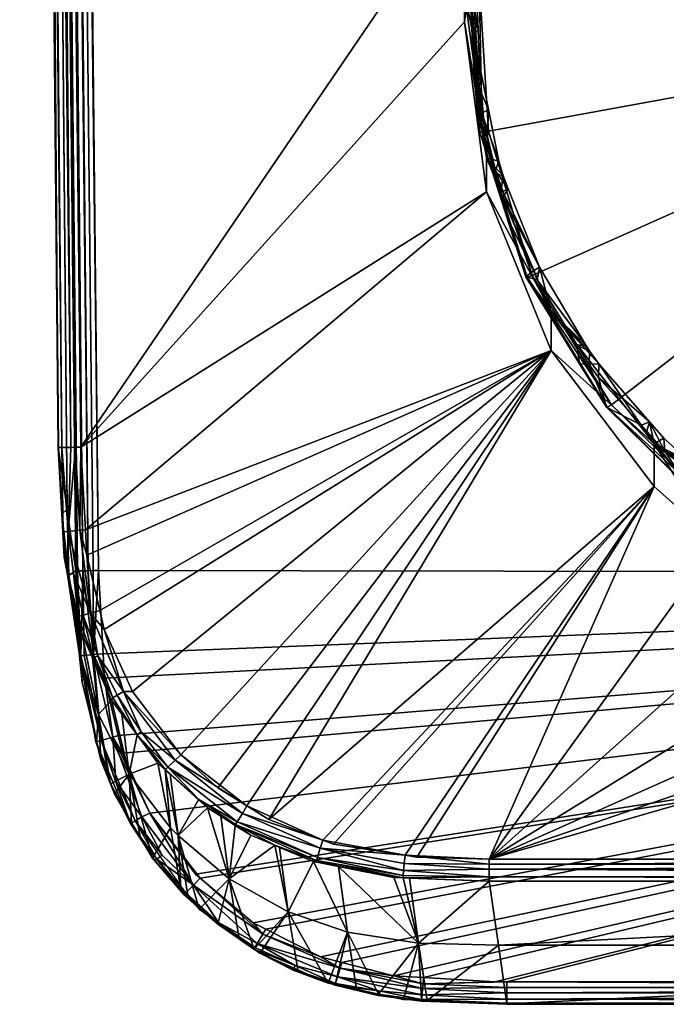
# Model space of a CAD drawing. Extents: x -0.026 to 0.039, y -0.127 to 0.026.
# Tile 1 of 34: x -0.024 to -0.01, y -0.127 to -0.105. Entities that reach past the tile are written whole.
import ezdxf

# ---------------------------------------------------------------- set-up
doc = ezdxf.new("R2010")
doc.units = 0
doc.layers.add('mesh', color=7, linetype='CONTINUOUS')

msp = doc.modelspace()

# ---------------------------------------------------------------- meshes
at = {"layer": 'mesh'}
mesh = msp.add_polyface(dxfattribs=at)
corners = [(0.019045, -0.028325, 0.121705), (0.018589, -0.028505, 0.121705), (0.010476, -0.095093, 0.121705), (-0.018384, -0.028316, 0.121705), (-0.019814, -0.027761, 0.121705), (-0.009818, -0.095093, 0.121705), (0.016394, -0.028969, 0.121705), (0.00582, -0.091935, 0.121705), (0.007504, -0.092778, 0.121705), (0.004043, -0.091322, 0.121705), (0.016157, -0.028984, 0.121705), (0.013663, -0.029144, 0.121705), (0.009065, -0.093837, 0.121705), (0.013195, -0.029147, 0.121705), (0.002202, -0.09095, 0.121705), (0.000329, -0.090825, 0.121705), (-0.012538, -0.029147, 0.121705), (-0.001544, -0.09095, 0.121705), (-0.012646, -0.029147, 0.121705), (-0.003385, -0.091322, 0.121705), (-0.0156, -0.028986, 0.121705), (-0.005163, -0.091935, 0.121705), (-0.006846, -0.092778, 0.121705), (-0.008407, -0.093837, 0.121705), (-0.021706, -0.026617, 0.121705), (-0.023374, -0.025162, 0.121705), (0.024031, -0.025162, 0.121705), (0.012756, -0.098111, 0.121705), (0.01419, -0.101625, 0.121705), (0.022365, -0.026617, 0.121705), (-0.012099, -0.098111, 0.121705), (-0.013532, -0.101625, 0.121705), (-0.022525, -0.11483, 0.121705), (-0.023862, -0.025167, 0.122098), (-0.022946, -0.114834, 0.12194), (-0.023824, -0.025167, 0.121987), (-0.023025, -0.114835, 0.122218), (-0.023873, -0.025167, 0.122214), (-0.023015, -0.114835, 0.122104), (-0.02352, -0.025164, 0.12173), (-0.023649, -0.025165, 0.121789), (-0.023754, -0.025166, 0.121879), (-0.022746, -0.114832, 0.121756), (0.024531, -0.025167, 0.122214), (0.023673, -0.114835, 0.122104), (0.024222, -0.057806, 0.122216), (0.024518, -0.025167, 0.122092), (0.02445, -0.025166, 0.121939), (-0.022823, -0.116238, 0.129411), (-0.022828, -0.1162, 0.129218), (-0.023877, 0.001795, 0.136214), (-0.022247, -0.117564, 0.136691), (-0.022357, -0.117567, 0.13665), (-0.023493, 0.001797, 0.136691), (0.024534, 0.001795, 0.136214), (0.023908, -0.058243, 0.136216), (0.023288, -0.117566, 0.136218), (0.022788, -0.117633, 0.136705), (-0.022131, -0.11756, 0.136705), (-0.023377, 0.0018, 0.136705)]
mesh.append_faces([[corners[k] for k in face] for face in [(0, 1, 2, 2), (3, 4, 5, 5), (6, 7, 8, 8), (6, 9, 7, 7), (10, 11, 9, 9), (6, 12, 2, 2), (8, 12, 6, 6), (13, 14, 9, 9), (13, 15, 14, 14), (16, 17, 15, 15), (18, 19, 17, 17), (20, 21, 19, 19), (22, 21, 20, 20), (23, 20, 5, 5), (23, 22, 20, 20), (24, 25, 5, 5), (26, 27, 28, 28), (2, 27, 26, 26), (26, 29, 2, 2), (25, 30, 5, 5), (25, 31, 30, 30), (32, 31, 25, 25), (33, 34, 35, 35), (36, 33, 37, 37), (38, 34, 33, 33), (25, 39, 32, 32), (40, 41, 42, 42), (43, 44, 45, 45), (46, 44, 43, 43), (47, 44, 46, 46), (48, 49, 50, 50), (51, 52, 53, 53), (54, 55, 56, 56), (57, 58, 59, 59)]])
mesh = msp.add_polyface(dxfattribs=at)
corners = [(-0.012538, -0.027647, 0.121303), (0.013195, -0.027516, 0.121202), (-0.012538, -0.027531, 0.121213), (-0.012538, -0.028072, 0.121479), (0.013195, -0.027647, 0.121303), (-0.012538, -0.028371, 0.121602), (0.013195, -0.028053, 0.121471), (-0.012538, -0.028628, 0.121636), (0.013195, -0.028371, 0.121602), (-0.015439, -0.028496, 0.121659), (-0.018225, -0.027858, 0.121658), (-0.0156, -0.028986, 0.121705), (-0.018384, -0.028316, 0.121705), (-0.017792, -0.028547, 0.121705), (-0.02079, -0.026609, 0.121658), (-0.019814, -0.027761, 0.121705), (-0.015372, -0.027937, 0.121501), (-0.018039, -0.027326, 0.1215), (-0.015308, -0.027398, 0.121224), (-0.001389, -0.027017, 0.018986), (-0.000758, -0.027487, 0.020077), (-0.000559, -0.027487, 0.019817), (-0.001776, -0.027017, 0.01949), (-0.000884, -0.027487, 0.02038), (-0.002018, -0.027017, 0.020076), (-0.000926, -0.027487, 0.020705), (-0.002101, -0.027017, 0.020705), (-0.000884, -0.027487, 0.021029), (-0.002018, -0.027017, 0.021333), (-0.000758, -0.027487, 0.021332), (-0.001776, -0.027017, 0.02192), (-0.000559, -0.027487, 0.021592), (-0.001389, -0.027017, 0.022423), (-0.000299, -0.027487, 0.021792), (-0.000758, -0.027487, 0.039332), (-0.001776, -0.027017, 0.03992), (-0.000559, -0.027487, 0.039592), (-0.000884, -0.027487, 0.039029), (-0.002018, -0.027017, 0.039333), (-0.000926, -0.027487, 0.038705), (-0.002101, -0.027017, 0.038705), (-0.000884, -0.027487, 0.03838), (-0.002018, -0.027017, 0.038076), (-0.000758, -0.027487, 0.038077), (-0.001776, -0.027017, 0.03749), (-0.000559, -0.027487, 0.037817), (-0.001389, -0.027017, 0.036986), (-0.023645, 0.001793, 0.136622), (-0.022478, -0.117568, 0.136561), (-0.02379, 0.001792, 0.136482), (-0.023493, 0.001797, 0.136691), (-0.022357, -0.117567, 0.13665), (-0.022594, -0.117568, 0.136393), (-0.023877, 0.001795, 0.136214), (-0.022131, -0.11756, 0.136705), (-0.023377, 0.0018, 0.136705)]
mesh.append_faces([[corners[k] for k in face] for face in [(0, 1, 2, 2), (3, 4, 0, 0), (5, 6, 3, 3), (7, 8, 5, 5), (9, 7, 5, 5), (10, 11, 9, 9), (10, 12, 13, 13), (14, 12, 10, 10), (14, 15, 12, 12), (10, 16, 17, 17), (9, 16, 10, 10), (9, 3, 16, 16), (5, 3, 9, 9), (0, 2, 18, 18), (16, 18, 17, 17), (16, 0, 18, 18), (3, 0, 16, 16), (19, 20, 21, 21), (22, 23, 20, 20), (24, 25, 23, 23), (26, 27, 25, 25), (28, 29, 27, 27), (30, 31, 29, 29), (32, 33, 31, 31), (34, 35, 36, 36), (37, 38, 34, 34), (39, 40, 37, 37), (41, 42, 39, 39), (43, 44, 41, 41), (45, 46, 43, 43), (47, 48, 49, 49), (50, 51, 47, 47), (49, 52, 53, 53), (54, 50, 55, 55)]])
mesh = msp.add_polyface(dxfattribs=at)
corners = [(0.000329, -0.090626, 0.122834), (-0.00058, -0.090935, 0.122889), (0.000334, -0.090865, 0.122876), (-0.00186, -0.091033, 0.122906), (-0.003385, -0.091108, 0.122919), (-0.002197, -0.091089, 0.122916), (-0.00238, -0.091137, 0.122924), (-0.004163, -0.091601, 0.123006), (-0.004336, -0.091646, 0.123014), (-0.001544, -0.09095, 0.121705), (0.000329, -0.090825, 0.121705), (-0.003385, -0.091322, 0.121705), (-0.002045, -0.09099, 0.122492), (0.001224, -0.090864, 0.12247), (0.00017, -0.090795, 0.122457), (-0.023877, 0.001795, 0.136214), (-0.022631, -0.117566, 0.136218), (-0.022823, -0.116238, 0.129411), (-0.022828, -0.1162, 0.129218), (-0.023025, -0.114835, 0.122218), (-0.023645, 0.001793, 0.136622), (-0.022357, -0.117567, 0.13665), (-0.022478, -0.117568, 0.136561), (-0.022594, -0.117568, 0.136393), (-0.022247, -0.117564, 0.136691), (-0.023493, 0.001797, 0.136691), (-0.022131, -0.11756, 0.136705), (-0.02379, 0.001792, 0.136482), (-0.002407, -0.091055, 0.122503), (-0.0042, -0.091546, 0.12259), (-0.000589, -0.090862, 0.122469), (0.002864, -0.091544, 0.119857), (-0.000549, -0.091392, 0.119798), (-0.000543, -0.091495, 0.119789), (0.002874, -0.091463, 0.119986), (-0.000555, -0.09128, 0.119901), (-0.003933, -0.091879, 0.12006)]
mesh.append_faces([[corners[k] for k in face] for face in [(0, 1, 2, 2), (0, 3, 1, 1), (4, 3, 0, 0), (4, 5, 3, 3), (6, 5, 4, 4), (4, 7, 6, 6), (4, 8, 7, 7), (0, 9, 4, 4), (0, 10, 9, 9), (9, 11, 4, 4), (12, 3, 5, 5), (13, 2, 14, 14), (15, 16, 17, 17), (15, 18, 19, 19), (20, 21, 22, 22), (15, 23, 16, 16), (24, 25, 26, 26), (27, 22, 23, 23), (28, 7, 29, 29), (28, 6, 7, 7), (28, 5, 6, 6), (12, 5, 28, 28), (30, 3, 12, 12), (30, 1, 3, 3), (30, 2, 1, 1), (14, 2, 30, 30), (31, 32, 33, 33), (34, 35, 32, 32), (35, 36, 32, 32), (34, 14, 35, 35), (36, 28, 29, 29), (12, 28, 35, 35), (35, 30, 12, 12), (14, 30, 35, 35)]])
mesh = msp.add_polyface(dxfattribs=at)
corners = [(-0.012538, -0.029147, 0.121705), (0.013195, -0.028604, 0.121633), (-0.012538, -0.028628, 0.121636), (0.013195, -0.029147, 0.121705), (-0.0156, -0.028986, 0.121705), (-0.0155, -0.028992, 0.121705), (-0.015439, -0.028496, 0.121659), (-0.018225, -0.027858, 0.121658), (-0.017792, -0.028547, 0.121705), (-0.012646, -0.029147, 0.121705), (0.019045, -0.028325, 0.121705), (0.010476, -0.095093, 0.121705), (0.020477, -0.027758, 0.121705), (0.021708, -0.027014, 0.121705), (0.022365, -0.026617, 0.121705), (-0.009818, -0.095093, 0.121705), (-0.021051, -0.027013, 0.121705), (-0.021706, -0.026617, 0.121705), (-0.019814, -0.027761, 0.121705), (0.004043, -0.091322, 0.121705), (0.013663, -0.029144, 0.121705), (0.016157, -0.028984, 0.121705), (0.016394, -0.028969, 0.121705), (0.018589, -0.028505, 0.121705), (0.000329, -0.090825, 0.121705), (-0.001544, -0.09095, 0.121705), (-0.003385, -0.091322, 0.121705), (-0.018384, -0.028316, 0.121705), (0.016094, -0.028472, 0.121654), (-0.023649, -0.025165, 0.121789), (-0.022746, -0.114832, 0.121756), (-0.02352, -0.025164, 0.12173), (-0.022946, -0.114834, 0.12194), (-0.023754, -0.025166, 0.121879), (-0.023824, -0.025167, 0.121987), (0.023296, -0.114831, 0.121718), (0.024177, -0.025164, 0.121731), (0.024031, -0.025162, 0.121705), (0.023459, -0.114833, 0.121791), (0.024306, -0.025165, 0.121791), (0.02445, -0.025166, 0.121939), (-0.023877, 0.001795, 0.136214), (-0.023025, -0.114835, 0.122218), (-0.023873, -0.025167, 0.122214), (0.024534, 0.001795, 0.136214), (0.024222, -0.057806, 0.122216), (0.023908, -0.058243, 0.136216), (0.024531, -0.025167, 0.122214)]
mesh.append_faces([[corners[k] for k in face] for face in [(0, 1, 2, 2), (0, 3, 1, 1), (4, 5, 6, 6), (7, 8, 4, 4), (9, 6, 5, 5), (9, 2, 6, 6), (0, 2, 9, 9), (10, 11, 12, 12), (11, 13, 12, 12), (11, 14, 13, 13), (15, 16, 17, 17), (15, 18, 16, 16), (19, 20, 3, 3), (21, 19, 22, 22), (22, 11, 23, 23), (0, 24, 3, 3), (9, 25, 0, 0), (5, 26, 9, 9), (4, 26, 5, 5), (15, 8, 27, 27), (15, 4, 8, 8), (28, 21, 22, 22), (1, 3, 20, 20), (23, 28, 22, 22), (1, 21, 28, 28), (20, 21, 1, 1), (29, 30, 31, 31), (32, 33, 34, 34), (35, 36, 37, 37), (38, 39, 36, 36), (38, 40, 39, 39), (41, 42, 43, 43), (44, 45, 46, 46), (44, 47, 45, 45)]])
mesh = msp.add_polyface(dxfattribs=at)
corners = [(-0.012538, -0.027647, 0.121303), (0.013195, -0.027647, 0.121303), (0.013195, -0.027516, 0.121202), (-0.012538, -0.028072, 0.121479), (0.013195, -0.028053, 0.121471), (-0.012538, -0.028371, 0.121602), (0.013195, -0.028371, 0.121602), (-0.012538, -0.028628, 0.121636), (0.013195, -0.028604, 0.121633), (0.015964, -0.027383, 0.121214), (0.018875, -0.027836, 0.121654), (0.019045, -0.028325, 0.121705), (0.020477, -0.027758, 0.121705), (0.016028, -0.027917, 0.121493), (0.016094, -0.028472, 0.121654), (0.018589, -0.028505, 0.121705), (0.01869, -0.027307, 0.121492), (0.018513, -0.026798, 0.121212), (0.021435, -0.026589, 0.121654), (0.002047, -0.027017, 0.022423), (0.001416, -0.027487, 0.021332), (0.001216, -0.027487, 0.021592), (0.002433, -0.027017, 0.02192), (0.001541, -0.027487, 0.021029), (0.002676, -0.027017, 0.021333), (0.001584, -0.027487, 0.020705), (0.002759, -0.027017, 0.020705), (0.001541, -0.027487, 0.02038), (0.002676, -0.027017, 0.020076), (0.001416, -0.027487, 0.020077), (0.002433, -0.027017, 0.01949), (0.001216, -0.027487, 0.019817), (0.001416, -0.027487, 0.038077), (0.002433, -0.027017, 0.03749), (0.001216, -0.027487, 0.037817), (0.001541, -0.027487, 0.03838), (0.002676, -0.027017, 0.038076), (0.001584, -0.027487, 0.038705), (0.002759, -0.027017, 0.038705), (0.001541, -0.027487, 0.039029), (0.002676, -0.027017, 0.039333), (0.001416, -0.027487, 0.039332), (0.002433, -0.027017, 0.03992), (0.001216, -0.027487, 0.039592), (0.002047, -0.027017, 0.040423), (0.024151, 0.001797, 0.136691), (0.022788, -0.117633, 0.136705), (0.024035, 0.0018, 0.136705), (0.024261, 0.001794, 0.13665), (0.023015, -0.117567, 0.13665), (0.024367, 0.001792, 0.136578), (0.023121, -0.117568, 0.136578), (0.024494, 0.001792, 0.136401), (0.024534, 0.001795, 0.136214), (0.023248, -0.117568, 0.136398), (-0.023377, 0.0018, 0.136705)]
mesh.append_faces([[corners[k] for k in face] for face in [(0, 1, 2, 2), (3, 4, 1, 1), (5, 6, 4, 4), (7, 8, 6, 6), (9, 2, 1, 1), (10, 11, 12, 12), (4, 9, 1, 1), (4, 13, 9, 9), (6, 13, 4, 4), (6, 14, 13, 13), (8, 14, 6, 6), (10, 15, 11, 11), (10, 14, 15, 15), (16, 14, 10, 10), (16, 13, 14, 14), (17, 9, 13, 13), (18, 10, 12, 12), (19, 20, 21, 21), (22, 23, 20, 20), (24, 25, 23, 23), (26, 27, 25, 25), (28, 29, 27, 27), (30, 31, 29, 29), (32, 33, 34, 34), (35, 36, 32, 32), (37, 38, 35, 35), (39, 40, 37, 37), (41, 42, 39, 39), (43, 44, 41, 41), (45, 46, 47, 47), (48, 49, 45, 45), (50, 51, 48, 48), (52, 51, 50, 50), (53, 54, 52, 52), (46, 55, 47, 47)]])
mesh = msp.add_polyface(dxfattribs=at)
corners = [(-0.013532, -0.101101, 0.124681), (-0.013434, -0.101703, 0.124787), (-0.012953, -0.100175, 0.124518), (-0.012649, -0.099311, 0.124365), (-0.012099, -0.097692, 0.12408), (-0.012779, -0.099622, 0.12442), (-0.013476, -0.101991, 0.124838), (-0.012099, -0.098111, 0.121705), (-0.013532, -0.101625, 0.121705), (-0.012844, -0.099475, 0.123988), (-0.012392, -0.098597, 0.123834), (-0.01298, -0.099811, 0.124048), (-0.013113, -0.100254, 0.124126), (-0.013608, -0.1019, 0.124416), (-0.013538, -0.102504, 0.121933), (-0.012346, -0.099058, 0.121325), (-0.01374, -0.103791, 0.125155), (-0.02352, -0.025164, 0.12173), (-0.022638, -0.114831, 0.121718), (-0.022525, -0.11483, 0.121705), (-0.022746, -0.114832, 0.121756), (-0.023015, -0.114835, 0.122104), (-0.023862, -0.025167, 0.122098), (-0.023025, -0.114835, 0.122218), (-0.023754, -0.025166, 0.121879), (-0.022946, -0.114834, 0.12194), (-0.013627, -0.102045, 0.124441), (-0.011828, -0.098085, 0.12101), (-0.013227, -0.101159, 0.121552), (-0.013092, -0.101211, 0.121502), (-0.011878, -0.09803, 0.121144), (-0.013283, -0.101118, 0.121689), (-0.013697, -0.104493, 0.122081), (-0.013838, -0.104474, 0.122137), (-0.013897, -0.104446, 0.122275)]
mesh.append_faces([[corners[k] for k in face] for face in [(0, 1, 2, 2), (0, 3, 4, 4), (0, 5, 3, 3), (2, 5, 0, 0), (0, 6, 1, 1), (0, 7, 8, 8), (4, 7, 0, 0), (3, 9, 10, 10), (5, 9, 3, 3), (5, 11, 9, 9), (2, 11, 5, 5), (2, 12, 11, 11), (1, 12, 2, 2), (1, 13, 12, 12), (14, 12, 13, 13), (15, 10, 9, 9), (0, 16, 6, 6), (17, 18, 19, 19), (17, 20, 18, 18), (21, 22, 23, 23), (20, 24, 25, 25), (6, 26, 1, 1), (26, 13, 1, 1), (27, 28, 29, 29), (30, 31, 28, 28), (15, 31, 30, 30), (28, 32, 29, 29), (31, 33, 28, 28), (14, 34, 31, 31), (14, 31, 12, 12), (31, 11, 12, 12), (31, 9, 11, 11), (15, 9, 31, 31), (13, 26, 14, 14)]])
mesh = msp.add_polyface(dxfattribs=at)
corners = [(-0.014021, -0.104758, 0.125326), (-0.013714, -0.105574, 0.12547), (-0.013767, -0.104185, 0.125225), (-0.013685, -0.106362, 0.125609), (-0.013532, -0.108416, 0.125971), (-0.014021, -0.105397, 0.121705), (-0.013532, -0.101625, 0.121705), (-0.013532, -0.101101, 0.124681), (-0.013806, -0.106608, 0.125246), (-0.013489, -0.107344, 0.125782), (-0.013916, -0.104433, 0.124862), (-0.0139, -0.104071, 0.124798), (-0.01374, -0.103791, 0.125155), (-0.022525, -0.11483, 0.121705), (-0.013852, -0.105696, 0.125085), (-0.013873, -0.103869, 0.124763), (-0.013476, -0.101991, 0.124838), (-0.013627, -0.102045, 0.124441), (-0.013227, -0.101159, 0.121552), (-0.013838, -0.104474, 0.122137), (-0.013697, -0.104493, 0.122081), (-0.013283, -0.101118, 0.121689), (-0.013897, -0.104446, 0.122275), (-0.013683, -0.107823, 0.122871), (-0.01379, -0.106135, 0.122573), (-0.013626, -0.107837, 0.12273), (-0.013487, -0.107822, 0.122668), (-0.013538, -0.102504, 0.121933)]
mesh.append_faces([[corners[k] for k in face] for face in [(0, 1, 2, 2), (0, 3, 1, 1), (4, 3, 0, 0), (0, 5, 4, 4), (0, 6, 5, 5), (7, 6, 0, 0), (8, 3, 9, 9), (10, 2, 1, 1), (11, 2, 10, 10), (0, 12, 7, 7), (2, 12, 0, 0), (13, 5, 6, 6), (14, 3, 8, 8), (14, 1, 3, 3), (10, 1, 14, 14), (11, 12, 2, 2), (15, 12, 11, 11), (16, 12, 15, 15), (15, 17, 16, 16), (18, 19, 20, 20), (21, 22, 19, 19), (23, 22, 24, 24), (25, 22, 23, 23), (25, 19, 22, 22), (25, 20, 19, 19), (26, 20, 25, 25), (22, 14, 24, 24), (22, 10, 14, 14), (11, 10, 22, 22), (22, 15, 11, 11), (22, 17, 15, 15), (27, 17, 22, 22), (24, 8, 23, 23), (24, 14, 8, 8)]])
mesh = msp.add_polyface(dxfattribs=at)
corners = [(-0.012099, -0.111824, 0.126572), (-0.011241, -0.112708, 0.126728), (-0.011327, -0.112565, 0.126702), (-0.011042, -0.112982, 0.126776), (-0.009818, -0.114751, 0.127088), (-0.012099, -0.112683, 0.121705), (-0.013532, -0.109168, 0.121705), (-0.011263, -0.11299, 0.126372), (-0.011045, -0.113282, 0.126423), (-0.00992, -0.114263, 0.127002), (-0.012356, -0.110839, 0.126398), (-0.01152, -0.112569, 0.126297), (-0.010092, -0.114343, 0.12661), (-0.009975, -0.114473, 0.126633), (-0.012411, -0.111115, 0.126041), (-0.012491, -0.110921, 0.126006), (-0.013167, -0.109288, 0.125718), (-0.010874, -0.113943, 0.12395), (-0.012656, -0.111051, 0.12344), (-0.011467, -0.11298, 0.12378), (-0.010853, -0.113945, 0.123849), (-0.012632, -0.111058, 0.12334), (-0.010757, -0.113887, 0.123744), (-0.012521, -0.111025, 0.123239), (0.000329, -0.105305, 0.122224), (-0.013092, -0.101211, 0.121502), (-0.013697, -0.104493, 0.122081), (-0.013487, -0.107822, 0.122668), (-0.00835, -0.11625, 0.124161)]
mesh.append_faces([[corners[k] for k in face] for face in [(0, 1, 2, 2), (0, 3, 1, 1), (4, 3, 0, 0), (0, 5, 4, 4), (0, 6, 5, 5), (3, 7, 1, 1), (3, 8, 7, 7), (4, 9, 3, 3), (2, 10, 0, 0), (1, 11, 2, 2), (1, 7, 11, 11), (9, 8, 3, 3), (9, 12, 8, 8), (9, 13, 12, 12), (14, 2, 11, 11), (14, 10, 2, 2), (15, 10, 14, 14), (16, 10, 15, 15), (17, 18, 19, 19), (20, 18, 17, 17), (20, 21, 18, 18), (22, 21, 20, 20), (22, 23, 21, 21), (11, 19, 18, 18), (18, 14, 11, 11), (18, 15, 14, 14), (19, 7, 17, 17), (19, 11, 7, 7), (17, 8, 12, 12), (7, 8, 17, 17), (24, 25, 26, 26), (24, 23, 22, 22), (24, 27, 23, 23), (26, 27, 24, 24), (22, 28, 24, 24)]])
mesh = msp.add_polyface(dxfattribs=at)
corners = [(-0.013532, -0.108416, 0.125971), (-0.013165, -0.108812, 0.126041), (-0.013261, -0.108489, 0.125984), (-0.013489, -0.107344, 0.125782), (-0.013685, -0.106362, 0.125609), (-0.013049, -0.109102, 0.126092), (-0.013532, -0.109168, 0.121705), (-0.012099, -0.111824, 0.126572), (-0.014021, -0.105397, 0.121705), (-0.02242, -0.116661, 0.121705), (-0.012099, -0.112683, 0.121705), (-0.022388, -0.117222, 0.121705), (-0.022103, -0.118448, 0.121705), (-0.013353, -0.108752, 0.125624), (-0.013634, -0.107423, 0.125389), (-0.013806, -0.106608, 0.125246), (-0.013084, -0.109707, 0.123203), (-0.013167, -0.109288, 0.125718), (-0.012491, -0.110921, 0.126006), (-0.012356, -0.110839, 0.126398), (-0.022525, -0.11483, 0.121705), (-0.022638, -0.114831, 0.121718), (-0.022542, -0.116671, 0.121713), (-0.022746, -0.114832, 0.121756), (-0.022806, -0.116695, 0.121852), (-0.013211, -0.109181, 0.125699), (-0.012656, -0.111051, 0.12344), (-0.013683, -0.107823, 0.122871), (-0.012632, -0.111058, 0.12334), (-0.013626, -0.107837, 0.12273), (-0.012521, -0.111025, 0.123239), (-0.013487, -0.107822, 0.122668)]
mesh.append_faces([[corners[k] for k in face] for face in [(0, 1, 2, 2), (0, 3, 4, 4), (2, 3, 0, 0), (0, 5, 1, 1), (0, 6, 7, 7), (0, 8, 6, 6), (9, 10, 6, 6), (11, 12, 10, 10), (13, 2, 1, 1), (14, 2, 13, 13), (14, 3, 2, 2), (15, 3, 14, 14), (16, 14, 13, 13), (16, 17, 18, 18), (0, 19, 5, 5), (7, 19, 0, 0), (20, 6, 8, 8), (9, 6, 20, 20), (21, 22, 20, 20), (23, 24, 21, 21), (17, 5, 19, 19), (25, 5, 17, 17), (25, 1, 5, 5), (13, 1, 25, 25), (26, 27, 16, 16), (28, 27, 26, 26), (28, 29, 27, 27), (30, 29, 28, 28), (30, 31, 29, 29), (16, 13, 25, 25), (27, 14, 16, 16), (27, 15, 14, 14), (16, 18, 26, 26), (25, 17, 16, 16)]])
mesh = msp.add_polyface(dxfattribs=at)
corners = [(-0.009818, -0.114751, 0.127088), (-0.009046, -0.115141, 0.127157), (-0.009603, -0.114626, 0.127066), (-0.008407, -0.116957, 0.121705), (-0.006846, -0.116997, 0.127484), (-0.009818, -0.1157, 0.121705), (-0.012099, -0.112683, 0.121705), (-0.007866, -0.116309, 0.126957), (-0.007283, -0.116456, 0.127389), (-0.007562, -0.116513, 0.126993), (-0.009579, -0.114914, 0.126711), (-0.00908, -0.11532, 0.126783), (-0.009048, -0.115736, 0.124266), (-0.009975, -0.114473, 0.126633), (-0.010092, -0.114343, 0.12661), (-0.008229, -0.116013, 0.126905), (-0.00992, -0.114263, 0.127002), (-0.00807, -0.115868, 0.127285), (-0.008057, -0.116153, 0.126929), (-0.008441, -0.116332, 0.124371), (-0.010874, -0.113943, 0.12395), (-0.008424, -0.116328, 0.124269), (-0.010853, -0.113945, 0.123849), (-0.00835, -0.11625, 0.124161), (-0.010757, -0.113887, 0.123744), (0.000329, -0.105305, 0.122224), (-0.005438, -0.117978, 0.124465), (-0.00219, -0.118968, 0.12464)]
mesh.append_faces([[corners[k] for k in face] for face in [(0, 1, 2, 2), (0, 3, 4, 4), (0, 5, 3, 3), (6, 5, 0, 0), (7, 8, 9, 9), (1, 10, 2, 2), (1, 11, 10, 10), (12, 13, 10, 10), (12, 14, 13, 13), (12, 11, 15, 15), (10, 11, 12, 12), (0, 2, 16, 16), (0, 17, 1, 1), (4, 17, 0, 0), (4, 8, 17, 17), (7, 17, 8, 8), (18, 17, 7, 7), (2, 10, 16, 16), (17, 11, 1, 1), (17, 15, 11, 11), (18, 15, 17, 17), (10, 13, 16, 16), (19, 20, 12, 12), (21, 20, 19, 19), (21, 22, 20, 20), (23, 22, 21, 21), (23, 24, 22, 22), (20, 14, 12, 12), (12, 15, 19, 19), (19, 7, 9, 9), (19, 18, 7, 7), (15, 18, 19, 19), (25, 26, 27, 27), (25, 23, 26, 26)]])
mesh = msp.add_polyface(dxfattribs=at)
corners = [(-0.022388, -0.117222, 0.121705), (-0.012099, -0.112683, 0.121705), (-0.02242, -0.116661, 0.121705), (-0.022004, -0.118871, 0.121705), (-0.021373, -0.120243, 0.121705), (-0.022103, -0.118448, 0.121705), (-0.020309, -0.121649, 0.121705), (-0.019485, -0.122378, 0.121705), (-0.018356, -0.123082, 0.121705), (-0.017158, -0.123539, 0.121705), (-0.009818, -0.1157, 0.121705), (-0.022309, -0.118505, 0.121738), (-0.022542, -0.116671, 0.121713), (-0.02247, -0.118551, 0.121846), (-0.022252, -0.1195, 0.122003), (-0.022148, -0.119457, 0.121842), (-0.022579, -0.118582, 0.122011), (-0.022494, -0.118984, 0.122187), (-0.022261, -0.119502, 0.12218), (-0.021574, -0.120245, 0.121736), (-0.022525, -0.11483, 0.121705), (-0.022806, -0.116695, 0.121852), (-0.022683, -0.117627, 0.121849), (-0.021815, -0.120382, 0.121995), (-0.021842, -0.120434, 0.122168), (-0.022129, -0.120757, 0.128866), (-0.022557, -0.119385, 0.128931), (-0.022523, -0.119454, 0.136208), (-0.02249, -0.12004, 0.136205), (-0.022242, -0.119427, 0.13667), (-0.022028, -0.119408, 0.136705), (-0.021997, -0.119953, 0.136705), (-0.022068, -0.121328, 0.136552), (-0.022445, -0.119446, 0.136521), (-0.022594, -0.117568, 0.136393), (-0.022478, -0.117568, 0.136561), (-0.022521, -0.119453, 0.136391), (-0.022131, -0.11756, 0.136705), (-0.022247, -0.117564, 0.136691), (-0.022357, -0.117567, 0.13665)]
mesh.append_faces([[corners[k] for k in face] for face in [(0, 1, 2, 2), (1, 3, 4, 4), (5, 3, 1, 1), (6, 7, 1, 1), (1, 4, 6, 6), (8, 9, 10, 10), (11, 5, 0, 0), (0, 2, 12, 12), (13, 14, 15, 15), (16, 14, 13, 13), (14, 17, 18, 18), (16, 17, 14, 14), (19, 4, 3, 3), (20, 12, 2, 2), (12, 11, 0, 0), (21, 22, 11, 11), (11, 15, 19, 19), (11, 13, 15, 15), (22, 13, 11, 11), (11, 3, 5, 5), (11, 19, 3, 3), (14, 23, 15, 15), (18, 24, 14, 14), (17, 25, 18, 18), (26, 27, 28, 28), (29, 30, 31, 31), (29, 32, 33, 33), (34, 35, 36, 36), (29, 37, 30, 30), (38, 37, 29, 29), (29, 39, 38, 38), (35, 29, 33, 33), (36, 35, 33, 33), (29, 35, 39, 39)]])
mesh = msp.add_polyface(dxfattribs=at)
corners = [(-0.006184, -0.117036, 0.127491), (-0.007283, -0.116456, 0.127389), (-0.006846, -0.116997, 0.127484), (-0.005342, -0.11748, 0.127569), (-0.005027, -0.117611, 0.127592), (-0.003385, -0.118409, 0.127733), (-0.005163, -0.118859, 0.121705), (-0.006846, -0.118016, 0.121705), (-0.008407, -0.116957, 0.121705), (-0.012099, -0.112683, 0.121705), (-0.018356, -0.123082, 0.121705), (-0.009818, -0.1157, 0.121705), (-0.005631, -0.117575, 0.12718), (-0.004321, -0.117835, 0.127632), (-0.004311, -0.118054, 0.127264), (-0.006004, -0.11737, 0.127144), (-0.006173, -0.117277, 0.127127), (-0.007562, -0.116513, 0.126993), (-0.005987, -0.117787, 0.124628), (-0.013474, -0.12396, 0.121705), (-0.015336, -0.123874, 0.121705), (-0.015073, -0.123915, 0.121705), (0.022788, -0.117633, 0.136705), (-0.021694, -0.12122, 0.136705), (-0.021997, -0.119953, 0.136705), (-0.005498, -0.118077, 0.124679), (-0.008441, -0.116332, 0.124371), (-0.005487, -0.11807, 0.124576), (-0.008424, -0.116328, 0.124269), (-0.005438, -0.117978, 0.124465), (-0.00835, -0.11625, 0.124161), (-0.002212, -0.11907, 0.124752), (-0.00219, -0.118968, 0.12464)]
mesh.append_faces([[corners[k] for k in face] for face in [(0, 1, 2, 2), (2, 3, 0, 0), (2, 4, 3, 3), (5, 4, 2, 2), (2, 6, 5, 5), (2, 7, 6, 6), (8, 7, 2, 2), (9, 10, 11, 11), (12, 13, 14, 14), (12, 4, 13, 13), (12, 3, 4, 4), (15, 3, 12, 12), (15, 0, 3, 3), (16, 0, 15, 15), (17, 0, 16, 16), (17, 1, 0, 0), (18, 15, 12, 12), (16, 15, 18, 18), (19, 7, 8, 8), (19, 6, 7, 7), (11, 19, 8, 8), (20, 21, 11, 11), (22, 23, 24, 24), (25, 26, 18, 18), (27, 26, 25, 25), (27, 28, 26, 26), (29, 28, 27, 27), (29, 30, 28, 28), (31, 27, 25, 25), (32, 29, 27, 27), (26, 16, 18, 18), (26, 17, 16, 16), (25, 12, 14, 14), (18, 12, 25, 25)]])
mesh = msp.add_polyface(dxfattribs=at)
corners = [(-0.01661, -0.12558, 0.129402), (-0.017364, -0.124013, 0.122117), (-0.017927, -0.12513, 0.12931), (-0.016809, -0.124125, 0.122115), (-0.015035, -0.125828, 0.129441), (-0.015588, -0.124371, 0.12211), (-0.018117, -0.1237, 0.122122), (-0.017041, -0.12671, 0.136118), (-0.012099, -0.112683, 0.121705), (-0.01884, -0.12278, 0.121705), (-0.018356, -0.123082, 0.121705), (-0.019485, -0.122378, 0.121705), (-0.016923, -0.123628, 0.121705), (-0.017158, -0.123539, 0.121705), (-0.015336, -0.123874, 0.121705), (-0.015381, -0.124374, 0.122071), (-0.017299, -0.123995, 0.121997), (-0.01822, -0.123653, 0.122119), (-0.018942, -0.122948, 0.121733), (-0.017214, -0.123717, 0.121732), (-0.015353, -0.124057, 0.121732), (-0.015367, -0.124211, 0.121819), (-0.019093, -0.123197, 0.122007), (-0.015377, -0.124325, 0.121954), (-0.017278, -0.123927, 0.121885), (-0.019057, -0.123138, 0.121891), (-0.018682, -0.125955, 0.13613), (-0.018555, -0.126046, 0.136129), (-0.019231, -0.124396, 0.129171), (-0.018487, -0.125628, 0.136695), (-0.018423, -0.125517, 0.136705), (-0.01721, -0.126131, 0.136705), (-0.017768, -0.126317, 0.136527), (-0.018664, -0.125924, 0.136435), (-0.018611, -0.125835, 0.136571), (-0.016775, -0.126382, 0.136695)]
mesh.append_faces([[corners[k] for k in face] for face in [(0, 1, 2, 2), (0, 3, 1, 1), (4, 3, 0, 0), (4, 5, 3, 3), (1, 6, 2, 2), (7, 0, 2, 2), (8, 9, 10, 10), (8, 11, 9, 9), (12, 13, 14, 14), (10, 9, 13, 13), (3, 15, 16, 16), (3, 5, 15, 15), (16, 1, 3, 3), (16, 6, 1, 1), (17, 6, 16, 16), (18, 13, 9, 9), (19, 13, 18, 18), (19, 14, 13, 13), (20, 14, 19, 19), (21, 20, 19, 19), (17, 16, 22, 22), (15, 23, 16, 16), (24, 23, 21, 21), (24, 16, 23, 23), (22, 16, 24, 24), (19, 24, 21, 21), (19, 25, 24, 24), (18, 25, 19, 19), (2, 6, 17, 17), (2, 26, 27, 27), (28, 26, 2, 2), (29, 30, 31, 31), (32, 33, 34, 34), (35, 34, 29, 29)]])
mesh = msp.add_polyface(dxfattribs=at)
corners = [(-0.022586, -0.118585, 0.122191), (-0.022557, -0.119385, 0.128931), (-0.022494, -0.118984, 0.122187), (-0.022923, -0.116706, 0.122208), (-0.022944, -0.116314, 0.12221), (-0.022789, -0.117672, 0.129147), (-0.022892, -0.117264, 0.122205), (-0.022708, -0.11806, 0.122197), (-0.022828, -0.1162, 0.129218), (-0.022823, -0.116238, 0.129411), (-0.022806, -0.116695, 0.121852), (-0.022946, -0.114834, 0.12194), (-0.022917, -0.116705, 0.122024), (-0.023015, -0.114835, 0.122104), (-0.023025, -0.114835, 0.122218), (-0.022579, -0.118582, 0.122011), (-0.022638, -0.114831, 0.121718), (-0.022542, -0.116671, 0.121713), (-0.022746, -0.114832, 0.121756), (-0.022309, -0.118505, 0.121738), (-0.02282, -0.117651, 0.122111), (-0.022683, -0.117627, 0.121849), (-0.02247, -0.118551, 0.121846), (-0.022631, -0.117566, 0.136218), (-0.022523, -0.119454, 0.136208), (-0.022547, -0.119043, 0.13621), (-0.022594, -0.117568, 0.136393), (-0.022521, -0.119453, 0.136391)]
mesh.append_faces([[corners[k] for k in face] for face in [(0, 1, 2, 2), (3, 4, 5, 5), (5, 6, 3, 3), (0, 7, 1, 1), (8, 5, 4, 4), (9, 5, 8, 8), (10, 11, 12, 12), (13, 12, 11, 11), (14, 12, 13, 13), (4, 3, 12, 12), (14, 4, 12, 12), (15, 0, 2, 2), (7, 0, 15, 15), (16, 10, 17, 17), (10, 18, 11, 11), (10, 19, 17, 17), (10, 20, 21, 21), (12, 20, 10, 10), (12, 6, 20, 20), (3, 6, 12, 12), (21, 15, 22, 22), (20, 15, 21, 21), (20, 7, 15, 15), (5, 20, 6, 6), (1, 20, 5, 5), (1, 7, 20, 20), (8, 4, 14, 14), (9, 23, 5, 5), (5, 24, 1, 1), (5, 25, 24, 24), (23, 25, 5, 5), (25, 23, 24, 24), (24, 26, 27, 27), (23, 26, 24, 24)]])
mesh = msp.add_polyface(dxfattribs=at)
corners = [(-0.015035, -0.125828, 0.129441), (-0.013268, -0.12587, 0.129411), (-0.013474, -0.12445, 0.122109), (0.014132, -0.12445, 0.122109), (-0.013079, -0.126922, 0.136642), (-0.014947, -0.126827, 0.136661), (-0.013079, -0.126805, 0.136689), (0.013737, -0.126805, 0.136689), (-0.013474, -0.12396, 0.121705), (-0.001544, -0.119844, 0.121705), (-0.003385, -0.119472, 0.121705), (0.000329, -0.119968, 0.121705), (0.014132, -0.12396, 0.121705), (-0.005163, -0.118859, 0.121705), (-0.009818, -0.1157, 0.121705), (-0.015073, -0.123915, 0.121705), (-0.013474, -0.124073, 0.121718), (-0.013474, -0.124181, 0.121756), (0.014132, -0.124073, 0.121718), (-0.013474, -0.124357, 0.121901), (0.014132, -0.12434, 0.121883), (0.014132, -0.124416, 0.122), (-0.014844, -0.127096, 0.136111), (-0.013079, -0.127172, 0.136109), (0.013926, -0.125868, 0.129403), (-0.013079, -0.127157, 0.136358), (-0.014969, -0.127073, 0.136424), (-0.013079, -0.127064, 0.136519), (-0.013079, -0.12718, 0.136234), (-0.014972, -0.12711, 0.136316), (-0.014971, -0.12709, 0.136111), (-0.013079, -0.126681, 0.136705), (-0.014938, -0.126725, 0.136694), (-0.01334, -0.126681, 0.136705), (-0.01496, -0.12697, 0.136565), (0.013737, -0.126922, 0.136642), (0.013737, -0.127127, 0.136423), (0.013737, -0.127178, 0.136209), (0.022788, -0.117633, 0.136705), (-0.018423, -0.125517, 0.136705), (-0.018701, -0.125377, 0.136705), (-0.0216, -0.121614, 0.136705), (-0.021694, -0.12122, 0.136705), (-0.019981, -0.124298, 0.136705), (-0.020991, -0.122946, 0.136705), (-0.019875, -0.124387, 0.136705), (-0.01721, -0.126131, 0.136705), (-0.016737, -0.126252, 0.136705), (-0.014927, -0.126587, 0.136705), (-0.015582, -0.126548, 0.136705)]
mesh.append_faces([[corners[k] for k in face] for face in [(0, 1, 2, 2), (1, 3, 2, 2), (4, 5, 6, 6), (7, 4, 6, 6), (8, 9, 10, 10), (8, 11, 9, 9), (12, 11, 8, 8), (10, 13, 8, 8), (14, 15, 8, 8), (16, 12, 8, 8), (17, 18, 16, 16), (19, 20, 17, 17), (2, 21, 19, 19), (22, 23, 1, 1), (23, 24, 1, 1), (25, 26, 27, 27), (28, 29, 25, 25), (23, 30, 28, 28), (31, 32, 33, 33), (6, 32, 31, 31), (27, 34, 4, 4), (7, 6, 31, 31), (35, 27, 4, 4), (36, 25, 27, 27), (28, 37, 23, 23), (25, 37, 28, 28), (38, 39, 40, 40), (38, 41, 42, 42), (38, 43, 44, 44), (38, 45, 43, 43), (38, 46, 39, 39), (38, 47, 46, 46), (38, 48, 49, 49), (38, 33, 48, 48)]])
mesh = msp.add_polyface(dxfattribs=at)
corners = [(-0.015035, -0.125828, 0.129441), (-0.013474, -0.12445, 0.122109), (-0.015241, -0.124384, 0.122109), (-0.014844, -0.127096, 0.136111), (-0.013268, -0.12587, 0.129411), (-0.014938, -0.126725, 0.136694), (-0.014927, -0.126587, 0.136705), (-0.01334, -0.126681, 0.136705), (-0.015582, -0.126548, 0.136705), (-0.013079, -0.126805, 0.136689), (-0.014947, -0.126827, 0.136661), (-0.014972, -0.12711, 0.136316), (-0.015934, -0.126984, 0.136318), (-0.014969, -0.127073, 0.136424), (-0.009818, -0.1157, 0.121705), (-0.016923, -0.123628, 0.121705), (-0.015336, -0.123874, 0.121705), (-0.017158, -0.123539, 0.121705), (-0.015367, -0.124211, 0.121819), (-0.013474, -0.124357, 0.121901), (-0.013474, -0.124181, 0.121756), (-0.015377, -0.124325, 0.121954), (-0.013474, -0.12396, 0.121705), (-0.013474, -0.124073, 0.121718), (-0.015073, -0.123915, 0.121705), (-0.015353, -0.124057, 0.121732), (-0.015381, -0.124374, 0.122071), (-0.015588, -0.124371, 0.12211), (-0.014971, -0.12709, 0.136111), (-0.015373, -0.127073, 0.136111), (-0.015927, -0.126953, 0.136114), (-0.013079, -0.127064, 0.136519), (-0.01496, -0.12697, 0.136565), (-0.013079, -0.127157, 0.136358), (-0.013079, -0.12718, 0.136234), (-0.013079, -0.127172, 0.136109), (-0.013079, -0.126922, 0.136642), (-0.016832, -0.126574, 0.136605), (-0.016775, -0.126382, 0.136695), (-0.015916, -0.126884, 0.136523)]
mesh.append_faces([[corners[k] for k in face] for face in [(0, 1, 2, 2), (3, 4, 0, 0), (5, 6, 7, 7), (5, 8, 6, 6), (9, 10, 5, 5), (11, 12, 13, 13), (14, 15, 16, 16), (14, 17, 15, 15), (18, 19, 20, 20), (21, 19, 18, 18), (22, 16, 23, 23), (22, 24, 16, 16), (25, 23, 16, 16), (20, 23, 25, 25), (18, 20, 25, 25), (26, 2, 1, 1), (26, 19, 21, 21), (1, 19, 26, 26), (0, 2, 26, 26), (26, 27, 0, 0), (28, 3, 0, 0), (0, 29, 28, 28), (0, 30, 29, 29), (31, 13, 32, 32), (33, 11, 13, 13), (34, 28, 11, 11), (35, 3, 28, 28), (36, 32, 10, 10), (37, 10, 32, 32), (38, 5, 10, 10), (38, 8, 5, 5), (13, 39, 32, 32), (28, 30, 11, 11), (28, 29, 30, 30)]])
mesh = msp.add_polyface(dxfattribs=at)
corners = [(-0.013268, -0.12587, 0.129411), (0.013926, -0.125868, 0.129403), (0.014132, -0.12445, 0.122109), (0.015899, -0.124383, 0.12211), (0.013737, -0.127172, 0.136109), (0.015497, -0.12705, 0.136112), (0.013737, -0.126922, 0.136642), (-0.013079, -0.126922, 0.136642), (0.013737, -0.126805, 0.136689), (0.015605, -0.126827, 0.136662), (0.014132, -0.12396, 0.121705), (0.002202, -0.119844, 0.121705), (0.000329, -0.119968, 0.121705), (0.004043, -0.119472, 0.121705), (0.00582, -0.118859, 0.121705), (0.015974, -0.12383, 0.121705), (0.009065, -0.116957, 0.121705), (-0.013474, -0.124073, 0.121718), (0.014132, -0.124073, 0.121718), (-0.013474, -0.124181, 0.121756), (0.014132, -0.124181, 0.121756), (0.014132, -0.12434, 0.121883), (-0.013474, -0.124357, 0.121901), (0.014132, -0.124416, 0.122), (-0.013474, -0.12445, 0.122109), (0.016012, -0.124279, 0.121882), (0.016, -0.124142, 0.121769), (0.015986, -0.123979, 0.121711), (-0.013079, -0.127172, 0.136109), (-0.013079, -0.126681, 0.136705), (0.013737, -0.126681, 0.136705), (0.013737, -0.127024, 0.136569), (-0.013079, -0.127064, 0.136519), (0.013737, -0.127127, 0.136423), (0.013737, -0.127178, 0.136209), (-0.013079, -0.127157, 0.136358), (0.013737, -0.127165, 0.136316), (0.015628, -0.127094, 0.136372), (0.015621, -0.127009, 0.136523), (0.015596, -0.126724, 0.136694), (-0.020991, -0.122946, 0.136705), (-0.0216, -0.121614, 0.136705), (0.022788, -0.117633, 0.136705), (-0.018701, -0.125377, 0.136705), (-0.019875, -0.124387, 0.136705), (-0.015582, -0.126548, 0.136705), (-0.016737, -0.126252, 0.136705), (-0.01334, -0.126681, 0.136705)]
mesh.append_faces([[corners[k] for k in face] for face in [(0, 1, 2, 2), (3, 2, 1, 1), (4, 5, 1, 1), (6, 7, 8, 8), (6, 8, 9, 9), (10, 11, 12, 12), (10, 13, 11, 11), (14, 13, 10, 10), (15, 16, 10, 10), (17, 18, 10, 10), (19, 20, 18, 18), (19, 21, 20, 20), (22, 23, 21, 21), (2, 23, 24, 24), (25, 20, 21, 21), (26, 18, 20, 20), (27, 10, 18, 18), (28, 4, 1, 1), (8, 29, 30, 30), (31, 32, 6, 6), (33, 32, 31, 31), (28, 34, 4, 4), (35, 36, 34, 34), (35, 33, 36, 36), (33, 37, 36, 36), (31, 38, 33, 33), (34, 5, 4, 4), (8, 30, 39, 39), (38, 31, 6, 6), (40, 41, 42, 42), (43, 44, 42, 42), (45, 46, 42, 42), (29, 47, 42, 42), (30, 29, 42, 42)]])
mesh = msp.add_polyface(dxfattribs=at)
corners = [(0.004043, -0.118409, 0.127733), (0.004299, -0.11809, 0.127677), (0.00397, -0.118181, 0.127693), (-0.000405, -0.118633, 0.127772), (-0.000646, -0.118618, 0.12777), (0.000329, -0.11889, 0.127818), (0.001165, -0.118592, 0.127765), (0.001806, -0.118575, 0.127762), (0.002964, -0.118364, 0.127725), (0.004749, -0.117922, 0.127647), (0.002202, -0.119844, 0.121705), (0.004043, -0.119472, 0.121705), (0.000329, -0.119968, 0.121705), (-0.000638, -0.118805, 0.127396), (0.001993, -0.118765, 0.127389), (0.002973, -0.118575, 0.127356), (0.004166, -0.118343, 0.127315), (0.004519, -0.118241, 0.127297), (0.001213, -0.119277, 0.124891), (-0.021997, -0.119953, 0.136705), (-0.022028, -0.119408, 0.136705), (0.022788, -0.117633, 0.136705), (-0.022131, -0.11756, 0.136705), (0.001176, -0.118834, 0.127401), (0.001209, -0.119244, 0.124741), (0.004531, -0.118509, 0.124552), (0.0012, -0.119115, 0.124659), (0.004573, -0.118631, 0.124633), (0.004591, -0.118662, 0.124782), (-0.002212, -0.11907, 0.124752), (-0.002217, -0.119078, 0.124855)]
mesh.append_faces([[corners[k] for k in face] for face in [(0, 1, 2, 2), (3, 4, 5, 5), (5, 6, 3, 3), (5, 7, 6, 6), (0, 7, 5, 5), (0, 8, 7, 7), (2, 8, 0, 0), (0, 9, 1, 1), (0, 10, 11, 11), (0, 5, 10, 10), (5, 12, 10, 10), (13, 3, 6, 6), (8, 14, 7, 7), (8, 15, 14, 14), (2, 15, 8, 8), (2, 16, 15, 15), (1, 16, 2, 2), (1, 17, 16, 16), (15, 18, 14, 14), (19, 20, 21, 21), (20, 22, 21, 21), (6, 23, 13, 13), (7, 23, 6, 6), (7, 14, 23, 23), (24, 25, 26, 26), (24, 27, 25, 25), (24, 28, 27, 27), (18, 28, 24, 24), (29, 24, 26, 26), (30, 18, 24, 24), (15, 28, 18, 18), (16, 28, 15, 15), (16, 17, 28, 28), (23, 14, 18, 18)]])
mesh = msp.add_polyface(dxfattribs=at)
corners = [(-0.021449, -0.122076, 0.128899), (-0.021842, -0.120434, 0.122168), (-0.022129, -0.120757, 0.128866), (-0.021614, -0.120745, 0.122164), (-0.022494, -0.118984, 0.122187), (-0.022557, -0.119385, 0.128931), (-0.02249, -0.12004, 0.136205), (-0.022311, -0.120787, 0.136197), (-0.022079, -0.121757, 0.136186), (-0.02191, -0.122176, 0.136181), (-0.021716, -0.120326, 0.121838), (-0.021815, -0.120382, 0.121995), (-0.021273, -0.121208, 0.121987), (-0.021274, -0.121209, 0.122158), (-0.021574, -0.120245, 0.121736), (-0.020309, -0.121649, 0.121705), (-0.021373, -0.120243, 0.121705), (-0.020432, -0.121769, 0.121735), (-0.021181, -0.12114, 0.121834), (-0.020594, -0.121926, 0.1219), (-0.020815, -0.121837, 0.12215), (-0.022148, -0.119457, 0.121842), (-0.022252, -0.1195, 0.122003), (-0.022261, -0.119502, 0.12218), (-0.022173, -0.121361, 0.136191), (-0.022523, -0.119454, 0.136208), (-0.022445, -0.119446, 0.136521), (-0.022068, -0.121328, 0.136552), (-0.022521, -0.119453, 0.136391), (-0.022188, -0.121363, 0.136329), (-0.021813, -0.121254, 0.136696), (-0.021694, -0.12122, 0.136705), (-0.0216, -0.121614, 0.136705), (-0.021997, -0.119953, 0.136705), (-0.022242, -0.119427, 0.13667), (-0.021746, -0.122241, 0.136548)]
mesh.append_faces([[corners[k] for k in face] for face in [(0, 1, 2, 2), (0, 3, 1, 1), (4, 5, 2, 2), (5, 6, 7, 7), (8, 9, 2, 2), (10, 11, 12, 12), (3, 11, 1, 1), (3, 12, 11, 11), (13, 12, 3, 3), (14, 15, 16, 16), (17, 15, 14, 14), (12, 18, 10, 10), (12, 19, 18, 18), (13, 20, 12, 12), (14, 18, 17, 17), (14, 10, 18, 18), (21, 10, 14, 14), (21, 11, 10, 10), (22, 1, 11, 11), (2, 1, 23, 23), (24, 5, 7, 7), (24, 2, 5, 5), (8, 2, 24, 24), (7, 25, 24, 24), (6, 25, 7, 7), (26, 27, 28, 28), (24, 28, 29, 29), (25, 28, 24, 24), (29, 28, 27, 27), (30, 31, 32, 32), (30, 33, 31, 31), (30, 34, 33, 33), (30, 27, 34, 34), (35, 27, 30, 30)]])
mesh = msp.add_polyface(dxfattribs=at)
corners = [(-0.020365, -0.123439, 0.129027), (-0.019914, -0.122647, 0.122138), (-0.020544, -0.122081, 0.122146), (-0.020815, -0.121837, 0.12215), (-0.021449, -0.122076, 0.128899), (-0.020532, -0.123265, 0.129005), (-0.021274, -0.121209, 0.122158), (-0.021614, -0.120745, 0.122164), (-0.01884, -0.12278, 0.121705), (-0.019485, -0.122378, 0.121705), (-0.020309, -0.121649, 0.121705), (-0.020643, -0.121973, 0.122021), (-0.020594, -0.121926, 0.1219), (-0.021273, -0.121208, 0.121987), (-0.019906, -0.122636, 0.122014), (-0.019057, -0.123138, 0.121891), (-0.019715, -0.122826, 0.122135), (-0.020432, -0.121769, 0.121735), (-0.018942, -0.122948, 0.121733), (-0.020653, -0.121982, 0.122147), (-0.021181, -0.12114, 0.121834), (-0.021864, -0.122291, 0.13618), (-0.021774, -0.122516, 0.136177), (-0.022129, -0.120757, 0.128866), (-0.02191, -0.122176, 0.136181), (-0.022079, -0.121757, 0.136186), (-0.021746, -0.122241, 0.136548), (-0.021319, -0.123111, 0.136544), (-0.022068, -0.121328, 0.136552), (-0.022173, -0.121361, 0.136191), (-0.02186, -0.122289, 0.13632), (-0.022188, -0.121363, 0.136329), (-0.021424, -0.123172, 0.136311), (-0.021167, -0.123023, 0.136666), (-0.021813, -0.121254, 0.136696), (-0.020991, -0.122946, 0.136705), (-0.0216, -0.121614, 0.136705)]
mesh.append_faces([[corners[k] for k in face] for face in [(0, 1, 2, 2), (3, 4, 5, 5), (6, 4, 3, 3), (6, 7, 4, 4), (8, 9, 10, 10), (11, 12, 13, 13), (14, 12, 11, 11), (14, 15, 12, 12), (16, 14, 1, 1), (17, 8, 10, 10), (18, 8, 17, 17), (11, 19, 2, 2), (14, 2, 1, 1), (14, 11, 2, 2), (3, 19, 11, 11), (13, 3, 11, 11), (17, 12, 18, 18), (17, 20, 12, 12), (19, 0, 2, 2), (3, 5, 19, 19), (4, 21, 22, 22), (23, 21, 4, 4), (23, 24, 21, 21), (21, 24, 25, 25), (26, 27, 28, 28), (29, 21, 25, 25), (30, 31, 32, 32), (29, 31, 30, 30), (32, 28, 27, 27), (31, 28, 32, 32), (33, 26, 34, 34), (35, 34, 36, 36), (35, 33, 34, 34), (21, 29, 30, 30)]])
mesh = msp.add_polyface(dxfattribs=at)
corners = [(-0.020365, -0.123439, 0.129027), (-0.019715, -0.122826, 0.122135), (-0.019914, -0.122647, 0.122138), (-0.020653, -0.121982, 0.122147), (-0.020532, -0.123265, 0.129005), (-0.021449, -0.122076, 0.128899), (-0.021396, -0.123155, 0.13617), (-0.02121, -0.12347, 0.136166), (-0.021774, -0.122516, 0.136177), (-0.020932, -0.123939, 0.136161), (-0.020302, -0.12463, 0.136149), (-0.020142, -0.124805, 0.136146), (-0.019898, -0.125073, 0.136141), (-0.021864, -0.122291, 0.13618), (-0.020236, -0.124743, 0.136293), (-0.020881, -0.123994, 0.136302), (-0.021424, -0.123172, 0.136311), (-0.020837, -0.123961, 0.136451), (-0.020198, -0.124705, 0.136445), (-0.019495, -0.125395, 0.136337), (-0.021319, -0.123111, 0.136544), (-0.019875, -0.124387, 0.136705), (-0.020991, -0.122946, 0.136705), (-0.019981, -0.124298, 0.136705), (-0.020025, -0.124535, 0.136664), (-0.020719, -0.123872, 0.136613), (-0.021167, -0.123023, 0.136666), (-0.021746, -0.122241, 0.136548), (-0.02186, -0.122289, 0.13632)]
mesh.append_faces([[corners[k] for k in face] for face in [(0, 1, 2, 2), (3, 4, 0, 0), (5, 6, 7, 7), (5, 8, 6, 6), (9, 5, 7, 7), (9, 4, 5, 5), (10, 4, 9, 9), (10, 0, 4, 4), (11, 0, 10, 10), (12, 0, 11, 11), (9, 11, 10, 10), (7, 6, 9, 9), (8, 13, 6, 6), (9, 14, 11, 11), (9, 15, 14, 14), (6, 15, 9, 9), (16, 6, 13, 13), (16, 15, 6, 6), (17, 15, 16, 16), (17, 14, 15, 15), (18, 14, 17, 17), (18, 19, 14, 14), (18, 20, 17, 17), (16, 20, 17, 17), (21, 22, 23, 23), (24, 22, 21, 21), (25, 20, 26, 26), (20, 27, 26, 26), (24, 26, 22, 22), (24, 25, 26, 26), (25, 17, 20, 20), (24, 17, 25, 25), (24, 18, 17, 17), (13, 28, 16, 16)]])
mesh = msp.add_polyface(dxfattribs=at)
corners = [(-0.019231, -0.124396, 0.129171), (-0.018756, -0.123433, 0.122126), (-0.019103, -0.123214, 0.12213), (-0.019715, -0.122826, 0.122135), (-0.020365, -0.123439, 0.129027), (-0.019421, -0.123012, 0.122133), (-0.019898, -0.125073, 0.136141), (-0.018685, -0.125958, 0.136331), (-0.019495, -0.125395, 0.136337), (-0.018664, -0.125924, 0.136435), (-0.019093, -0.123197, 0.122007), (-0.019057, -0.123138, 0.121891), (-0.019906, -0.122636, 0.122014), (-0.017278, -0.123927, 0.121885), (-0.01822, -0.123653, 0.122119), (-0.018942, -0.122948, 0.121733), (-0.020594, -0.121926, 0.1219), (-0.017927, -0.12513, 0.12931), (-0.019481, -0.125375, 0.136137), (-0.019009, -0.125718, 0.136133), (-0.018682, -0.125955, 0.13613), (-0.020236, -0.124743, 0.136293), (-0.020142, -0.124805, 0.136146), (-0.01947, -0.125363, 0.13644), (-0.020198, -0.124705, 0.136445), (-0.018487, -0.125628, 0.136695), (-0.018701, -0.125377, 0.136705), (-0.018423, -0.125517, 0.136705), (-0.020025, -0.124535, 0.136664), (-0.018611, -0.125835, 0.136571), (-0.019875, -0.124387, 0.136705)]
mesh.append_faces([[corners[k] for k in face] for face in [(0, 1, 2, 2), (0, 3, 4, 4), (0, 5, 3, 3), (2, 5, 0, 0), (6, 0, 4, 4), (7, 8, 9, 9), (10, 11, 12, 12), (10, 13, 11, 11), (1, 10, 2, 2), (1, 14, 10, 10), (3, 10, 12, 12), (5, 10, 3, 3), (5, 2, 10, 10), (15, 16, 11, 11), (0, 14, 1, 1), (17, 14, 0, 0), (18, 0, 6, 6), (0, 19, 20, 20), (18, 19, 0, 0), (21, 8, 18, 18), (22, 18, 6, 6), (22, 21, 18, 18), (23, 8, 24, 24), (25, 26, 27, 27), (28, 25, 29, 29), (30, 25, 28, 28), (30, 26, 25, 25), (29, 23, 28, 28), (9, 23, 29, 29), (9, 8, 23, 23), (7, 18, 8, 8), (20, 18, 7, 7), (20, 19, 18, 18), (23, 24, 28, 28)]])
mesh = msp.add_polyface(dxfattribs=at)
corners = [(-0.01781, -0.126411, 0.136325), (-0.016886, -0.126752, 0.136321), (-0.017815, -0.126424, 0.13622), (-0.016875, -0.126715, 0.136427), (-0.017927, -0.12513, 0.12931), (-0.018555, -0.126046, 0.136129), (-0.017714, -0.126415, 0.136123), (-0.017041, -0.12671, 0.136118), (-0.016885, -0.126744, 0.136117), (-0.01661, -0.12558, 0.129402), (-0.015927, -0.126953, 0.136114), (-0.015035, -0.125828, 0.129441), (-0.01641, -0.126847, 0.136115), (-0.01721, -0.126131, 0.136705), (-0.016737, -0.126252, 0.136705), (-0.016775, -0.126382, 0.136695), (-0.014947, -0.126827, 0.136661), (-0.016832, -0.126574, 0.136605), (-0.015582, -0.126548, 0.136705), (-0.017768, -0.126317, 0.136527), (-0.018685, -0.125958, 0.136331), (-0.018664, -0.125924, 0.136435), (-0.018682, -0.125955, 0.13613), (-0.018487, -0.125628, 0.136695), (-0.018611, -0.125835, 0.136571), (-0.01496, -0.12697, 0.136565), (-0.015916, -0.126884, 0.136523), (-0.014969, -0.127073, 0.136424), (-0.015934, -0.126984, 0.136318), (-0.014972, -0.12711, 0.136316)]
mesh.append_faces([[corners[k] for k in face] for face in [(0, 1, 2, 2), (0, 3, 1, 1), (4, 5, 6, 6), (7, 4, 6, 6), (8, 9, 7, 7), (9, 10, 11, 11), (9, 12, 10, 10), (8, 12, 9, 9), (2, 7, 6, 6), (13, 14, 15, 15), (15, 16, 17, 17), (14, 18, 15, 15), (19, 20, 21, 21), (0, 20, 19, 19), (0, 22, 20, 20), (2, 22, 0, 0), (2, 5, 22, 22), (6, 5, 2, 2), (15, 23, 13, 13), (17, 24, 15, 15), (25, 26, 17, 17), (27, 28, 26, 26), (29, 10, 28, 28), (26, 3, 17, 17), (26, 1, 3, 3), (28, 1, 26, 26), (28, 8, 1, 1), (10, 8, 28, 28), (10, 12, 8, 8), (2, 8, 7, 7), (2, 1, 8, 8), (19, 3, 0, 0), (19, 17, 3, 3), (24, 17, 19, 19)]])

doc.saveas('drawing.dxf')
